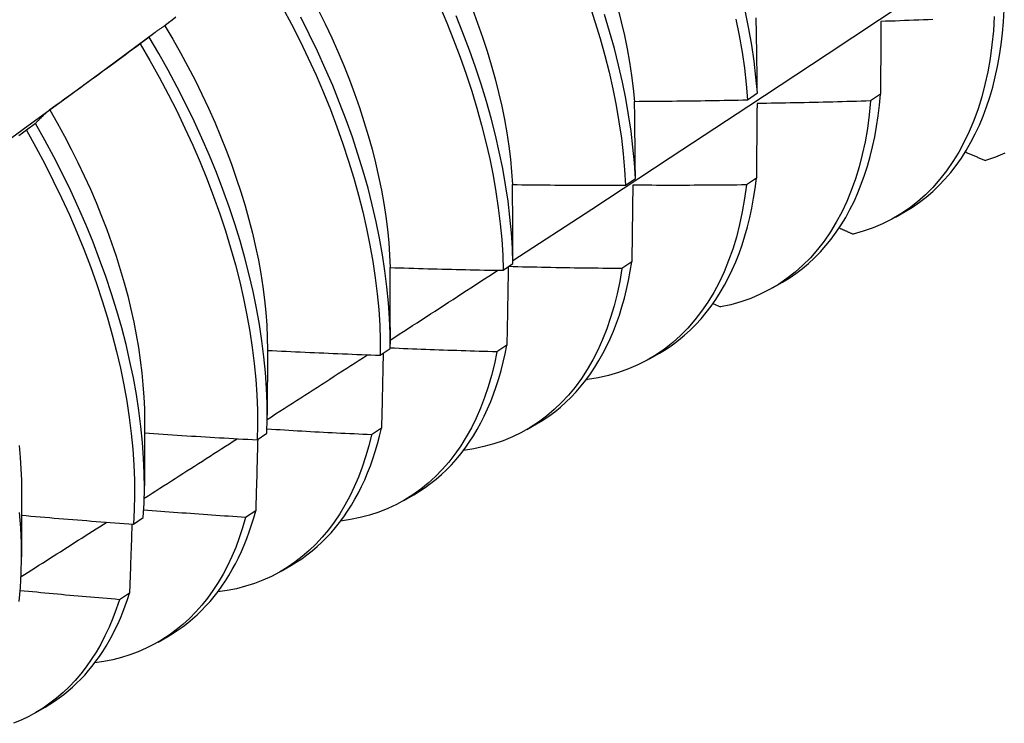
# Model space of a CAD drawing. Header units: inches. Extents: x 15 to 368, y 32 to 178.
# Tile 74 of 84: x 346.265 to 346.544, y 137.867 to 138.067. Entities that reach past the tile are written whole.
import ezdxf

# ---------------------------------------------------------------- set-up
doc = ezdxf.new("R2010")
doc.units = ezdxf.units.IN
doc.header["$MEASUREMENT"] = 0
doc.layers.add('Visible Edges(ANSI)', color=7, linetype='Continuous', lineweight=25)

msp = doc.modelspace()

# ---------------------------------------------------------------- linework, layer by layer
at = {"layer": 'Visible Edges(ANSI)'}
for p, q in [((346.28958, 138.05278), (346.30342, 138.06301)), ((346.30173, 138.06168), (346.29916, 138.05973)), ((346.47118, 138.0439), (346.47394, 138.04584)), ((346.5088, 138.0455), (346.50599, 138.04359)), ((346.26953, 138.03724), (346.26695, 138.03528)), ((346.47365, 138.02173), (346.47083, 138.01983)), ((346.43663, 138.01975), (346.4394, 138.02168)), ((346.51304, 138.01072), (346.51582, 138.01232)), ((346.40196, 137.99566), (346.40474, 137.99758)), ((346.43838, 137.99805), (346.43556, 137.99616)), ((346.47824, 137.99068), (346.48103, 137.99228)), ((346.46136, 137.98623), (346.46346, 137.98529)), ((346.36997, 137.97947), (346.36997, 137.97474)), ((346.403, 137.97447), (346.40016, 137.97259)), ((346.33519, 137.97316), (346.33517, 137.95471)), ((346.36717, 137.97164), (346.36996, 137.97356)), ((346.44344, 137.97064), (346.44623, 137.97224)), ((346.42561, 137.96489), (346.42582, 137.9648)), ((346.3004, 137.95312), (346.30037, 137.93467)), ((346.40865, 137.9506), (346.41143, 137.9522)), ((346.33227, 137.9477), (346.33506, 137.94962)), ((346.3675, 137.95099), (346.36465, 137.94911)), ((346.2656, 137.93308), (346.26557, 137.91463)), ((346.37385, 137.93056), (346.37663, 137.93216)), ((346.33188, 137.92761), (346.32903, 137.92574)), ((346.29724, 137.92385), (346.30005, 137.92575)), ((346.33905, 137.91052), (346.34183, 137.91212)), ((346.29615, 137.90433), (346.29329, 137.90247)), ((346.30425, 137.89048), (346.30703, 137.89208)), ((346.26945, 137.87044), (346.27223, 137.87204))]:
    msp.add_line(p, q, dxfattribs=at)
at = {"layer": 'Visible Edges(ANSI)', "flags": 128}
for points in [[(346.40474, 137.99847), (346.42704, 138.01301), (346.44929, 138.02758), (346.47151, 138.04218), (346.49369, 138.05682), (346.51583, 138.07148), (346.53792, 138.08617), (346.55998, 138.1009), (346.582, 138.11564), (346.60398, 138.13042), (346.62591, 138.14522), (346.64781, 138.16004), (346.66967, 138.17489), (346.69148, 138.18976), (346.71326, 138.20465), (346.73499, 138.21956)], [(346.3395, 138.07007), (346.34203, 138.0653), (346.34446, 138.0605), (346.34677, 138.05568), (346.34897, 138.05084), (346.35106, 138.04598), (346.35302, 138.04113), (346.35487, 138.03627), (346.35659, 138.03142), (346.35818, 138.02658), (346.35966, 138.02176), (346.361, 138.01696), (346.36221, 138.01219), (346.3633, 138.00747), (346.36425, 138.00278), (346.36507, 137.99814), (346.36576, 137.99356), (346.36631, 137.98903), (346.36673, 137.98457), (346.36701, 137.98018), (346.36716, 137.97587), (346.36717, 137.97164)], [(346.3496, 138.06937), (346.35155, 138.06544), (346.3534, 138.06149), (346.35517, 138.05754), (346.35684, 138.05358), (346.35841, 138.04961), (346.35989, 138.04565), (346.36127, 138.04169), (346.36255, 138.03775), (346.36374, 138.03382), (346.36482, 138.02992), (346.3658, 138.02604), (346.36669, 138.02219), (346.36747, 138.01837), (346.36814, 138.01459), (346.36872, 138.01086), (346.36918, 138.00717), (346.36955, 138.00354), (346.3698, 137.99996), (346.36995, 137.99645)], [(346.3839, 138.07059), (346.38597, 138.06574), (346.38793, 138.06088), (346.38977, 138.05602), (346.39148, 138.05117), (346.39307, 138.04633), (346.39454, 138.04151), (346.39587, 138.03672), (346.39708, 138.03195), (346.39816, 138.02723), (346.3991, 138.02254), (346.39991, 138.01791), (346.40059, 138.01332), (346.40114, 138.0088), (346.40155, 138.00435), (346.40182, 137.99996), (346.40196, 137.99566)], [(346.39325, 138.06955), (346.39473, 138.06559), (346.39612, 138.06164), (346.39741, 138.05769), (346.3986, 138.05377), (346.39968, 138.04987), (346.40066, 138.04599), (346.40154, 138.04214), (346.40231, 138.03833), (346.40298, 138.03456), (346.40354, 138.03083), (346.404, 138.02715), (346.40436, 138.02351), (346.40461, 138.01994)], [(346.42638, 138.07092), (346.42796, 138.06608), (346.42942, 138.06126), (346.43075, 138.05647), (346.43195, 138.05171), (346.43301, 138.04699), (346.43395, 138.0423), (346.43475, 138.03767), (346.43543, 138.03309), (346.43596, 138.02858), (346.43636, 138.02413), (346.43663, 138.01975)], [(346.43443, 138.06984), (346.43542, 138.06596), (346.4363, 138.06211), (346.43709, 138.0583), (346.43777, 138.05452), (346.43834, 138.05079), (346.4388, 138.04711), (346.43916, 138.04348)], [(346.51582, 138.01232), (346.51787, 138.01357), (346.51985, 138.01493), (346.52176, 138.0164), (346.5236, 138.01798), (346.52537, 138.01966), (346.52707, 138.02145), (346.5287, 138.02334), (346.53024, 138.02533), (346.53172, 138.02742), (346.53311, 138.02961), (346.53443, 138.0319), (346.53566, 138.03428), (346.53681, 138.03675), (346.53788, 138.03931), (346.53887, 138.04196), (346.53977, 138.04469), (346.54059, 138.04751), (346.54131, 138.05041), (346.54196, 138.05338), (346.54251, 138.05643), (346.54297, 138.05956), (346.54335, 138.06276), (346.54364, 138.06602), (346.54383, 138.06935)], [(346.30929, 138.06725), (346.30824, 138.06646), (346.30718, 138.06567), (346.30612, 138.06487)], [(346.36996, 137.97356), (346.36994, 137.9778), (346.36978, 137.98211), (346.36948, 137.98651), (346.36906, 137.99097), (346.36849, 137.9955), (346.3678, 138.00009), (346.36697, 138.00473), (346.366, 138.00942), (346.36491, 138.01416), (346.36369, 138.01892), (346.36233, 138.02372), (346.36085, 138.02854), (346.35925, 138.03338), (346.35751, 138.03824), (346.35566, 138.0431), (346.35369, 138.04795), (346.35159, 138.0528), (346.34939, 138.05764), (346.34706, 138.06246), (346.34463, 138.06726)], [(346.40474, 137.99758), (346.40459, 138.00189), (346.4043, 138.00628), (346.40388, 138.01074), (346.40333, 138.01527), (346.40264, 138.01986), (346.40182, 138.0245), (346.40086, 138.02918), (346.39978, 138.03391), (346.39856, 138.03868), (346.39722, 138.04348), (346.39574, 138.0483), (346.39414, 138.05314), (346.39242, 138.05799), (346.39057, 138.06285), (346.38861, 138.0677)], [(346.4394, 138.02168), (346.43912, 138.02606), (346.43871, 138.03052), (346.43816, 138.03504), (346.43748, 138.03962), (346.43667, 138.04426), (346.43572, 138.04894), (346.43464, 138.05367), (346.43344, 138.05843), (346.4321, 138.06323), (346.43063, 138.06805)], [(346.46787, 138.06675), (346.4688, 138.06207), (346.4696, 138.05744), (346.47026, 138.05286), (346.47079, 138.04835), (346.47118, 138.0439)], [(346.47394, 138.04584), (346.47354, 138.05029), (346.473, 138.05481), (346.47233, 138.05939), (346.47152, 138.06402), (346.47058, 138.0687)], [(346.47394, 138.04584), (346.47393, 138.04673), (346.47392, 138.04763), (346.47391, 138.04852), (346.47389, 138.04941), (346.47388, 138.05031), (346.47387, 138.0512), (346.47386, 138.05209), (346.47384, 138.05298), (346.47383, 138.05387), (346.47382, 138.05475), (346.4738, 138.05564), (346.47379, 138.05653), (346.47378, 138.05741), (346.47376, 138.05829), (346.47375, 138.05918), (346.47373, 138.06006), (346.47372, 138.06094), (346.4737, 138.06182), (346.47369, 138.0627), (346.47367, 138.06358), (346.47366, 138.06446), (346.47364, 138.06533), (346.47363, 138.06621), (346.47361, 138.06708)], [(346.54104, 138.06744), (346.54077, 138.06339), (346.54038, 138.05945), (346.53985, 138.0556), (346.53919, 138.05187), (346.5384, 138.04825), (346.53748, 138.04474), (346.53643, 138.04136), (346.53525, 138.0381), (346.53395, 138.03497), (346.53253, 138.03198), (346.53099, 138.02912), (346.52932, 138.02641), (346.52754, 138.02384), (346.52565, 138.02141), (346.52364, 138.01914), (346.52152, 138.01703), (346.5193, 138.01507), (346.51698, 138.01327), (346.51455, 138.01163), (346.51203, 138.01015), (346.50941, 138.00884), (346.50671, 138.0077), (346.50391, 138.00673), (346.50104, 138.00592)], [(346.52365, 138.06662), (346.52231, 138.06657), (346.52097, 138.06651), (346.51963, 138.06646), (346.51829, 138.06641), (346.51696, 138.06636), (346.51562, 138.06631), (346.51428, 138.06626), (346.51294, 138.06621), (346.5116, 138.06616), (346.51026, 138.06612), (346.50893, 138.06607)], [(346.30612, 138.06487), (346.30593, 138.06475), (346.30575, 138.06463), (346.30556, 138.06451), (346.30537, 138.06438), (346.30518, 138.06426), (346.30499, 138.06413), (346.30481, 138.064), (346.30462, 138.06388), (346.30444, 138.06375), (346.30425, 138.06362), (346.30407, 138.06348), (346.30388, 138.06335), (346.3037, 138.06322), (346.30352, 138.06308), (346.30334, 138.06295), (346.30316, 138.06281), (346.30298, 138.06267), (346.3028, 138.06253), (346.30262, 138.06239), (346.30244, 138.06225), (346.30226, 138.06211), (346.30208, 138.06197), (346.30191, 138.06182), (346.30173, 138.06168)], [(346.30612, 138.06487), (346.3084, 138.06106), (346.31059, 138.05721), (346.3127, 138.05333), (346.31472, 138.04943), (346.31666, 138.0455), (346.31851, 138.04156), (346.32027, 138.03761), (346.32194, 138.03365), (346.32352, 138.02969), (346.325, 138.02573), (346.32639, 138.02178), (346.32769, 138.01785), (346.32888, 138.01392), (346.32998, 138.01002), (346.33097, 138.00615), (346.33186, 138.0023), (346.33265, 137.99849), (346.33334, 137.99472), (346.33391, 137.99099), (346.33438, 137.98732), (346.33474, 137.98369), (346.335, 137.98012), (346.33515, 137.97661), (346.33519, 137.97316)], [(346.50893, 138.06607), (346.50892, 138.06523), (346.50892, 138.06438), (346.50891, 138.06353), (346.50891, 138.06268), (346.5089, 138.06183), (346.5089, 138.06098), (346.50889, 138.06013), (346.50889, 138.05927), (346.50888, 138.05842), (346.50888, 138.05756), (346.50887, 138.05671), (346.50887, 138.05585), (346.50886, 138.05499), (346.50886, 138.05413), (346.50885, 138.05327), (346.50885, 138.05241), (346.50884, 138.05155), (346.50884, 138.05069), (346.50883, 138.04983), (346.50882, 138.04896), (346.50882, 138.0481), (346.50881, 138.04723), (346.50881, 138.04636), (346.5088, 138.0455)], [(346.33506, 137.94962), (346.33517, 137.95377), (346.33513, 137.95801), (346.33497, 137.96233), (346.33466, 137.96673), (346.33423, 137.9712), (346.33366, 137.97573), (346.33295, 137.98033), (346.33211, 137.98497), (346.33114, 137.98966), (346.33004, 137.9944), (346.32881, 137.99917), (346.32745, 138.00397), (346.32596, 138.00879), (346.32435, 138.01363), (346.32261, 138.01849), (346.32075, 138.02334), (346.31877, 138.0282), (346.31667, 138.03305), (346.31445, 138.03789), (346.31212, 138.04271), (346.30969, 138.0475), (346.30714, 138.05227), (346.30449, 138.057), (346.30173, 138.06168)], [(346.29916, 138.05973), (346.2981, 138.05894), (346.29704, 138.05815), (346.29598, 138.05736), (346.29492, 138.05658), (346.29386, 138.0558), (346.2928, 138.05501), (346.29173, 138.05423), (346.29067, 138.05345), (346.28961, 138.05267), (346.28854, 138.05189), (346.28748, 138.05111), (346.28641, 138.05033), (346.28534, 138.04956), (346.28427, 138.04878), (346.28321, 138.04801), (346.28214, 138.04723), (346.28107, 138.04646), (346.28, 138.04569), (346.27893, 138.04492), (346.27786, 138.04415), (346.27678, 138.04338), (346.27571, 138.04262), (346.27464, 138.04185), (346.27356, 138.04108)], [(346.29916, 138.05973), (346.30191, 138.05504), (346.30455, 138.05031), (346.30709, 138.04554), (346.30952, 138.04075), (346.31184, 138.03592), (346.31405, 138.03108), (346.31614, 138.02623), (346.31811, 138.02138), (346.31996, 138.01652), (346.32169, 138.01167), (346.32329, 138.00683), (346.32477, 138.002), (346.32612, 137.99721), (346.32735, 137.99244), (346.32844, 137.98771), (346.3294, 137.98302), (346.33023, 137.97837), (346.33092, 137.97379), (346.33148, 137.96926), (346.33191, 137.96479), (346.3322, 137.9604), (346.33236, 137.95609), (346.33238, 137.95185), (346.33227, 137.9477)], [(346.25631, 138.02852), (346.26741, 138.03662), (346.2785, 138.0447), (346.28958, 138.05278)], [(346.48103, 137.99228), (346.48297, 137.99347), (346.48486, 137.99476), (346.48669, 137.99614), (346.48846, 137.99763), (346.49016, 137.99921), (346.49179, 138.00089), (346.49336, 138.00266), (346.49486, 138.00452), (346.49629, 138.00647), (346.49766, 138.00851), (346.49895, 138.01064), (346.50016, 138.01286), (346.50131, 138.01516), (346.50238, 138.01755), (346.50337, 138.02001), (346.50429, 138.02255), (346.50513, 138.02517), (346.50589, 138.02787), (346.50658, 138.03064), (346.50718, 138.03348), (346.50771, 138.03638), (346.50815, 138.03936), (346.50852, 138.0424), (346.5088, 138.0455)], [(346.43916, 138.04348), (346.44049, 138.04349), (346.44183, 138.0435), (346.44316, 138.04351), (346.4445, 138.04351), (346.44583, 138.04352), (346.44717, 138.04354), (346.4485, 138.04355), (346.44983, 138.04356), (346.45117, 138.04358), (346.4525, 138.04359), (346.45384, 138.04361), (346.45517, 138.04362), (346.45651, 138.04364), (346.45784, 138.04366), (346.45918, 138.04368), (346.46051, 138.0437), (346.46184, 138.04372), (346.46318, 138.04375), (346.46451, 138.04377), (346.46585, 138.04379), (346.46718, 138.04382), (346.46851, 138.04385), (346.46985, 138.04387), (346.47118, 138.0439)], [(346.4394, 138.02168), (346.43939, 138.02259), (346.43939, 138.02351), (346.43938, 138.02443), (346.43937, 138.02535), (346.43936, 138.02626), (346.43935, 138.02718), (346.43934, 138.02809), (346.43933, 138.029), (346.43933, 138.02991), (346.43932, 138.03082), (346.43931, 138.03173), (346.4393, 138.03264), (346.43929, 138.03355), (346.43928, 138.03446), (346.43926, 138.03537), (346.43925, 138.03627), (346.43924, 138.03718), (346.43923, 138.03808), (346.43922, 138.03898), (346.43921, 138.03988), (346.4392, 138.04079), (346.43918, 138.04169), (346.43917, 138.04258), (346.43916, 138.04348)], [(346.50599, 138.04359), (346.50561, 138.03964), (346.50509, 138.03579), (346.50443, 138.03205), (346.50365, 138.02842), (346.50274, 138.02491), (346.5017, 138.02152), (346.50053, 138.01825), (346.49924, 138.01512), (346.49782, 138.01211), (346.49628, 138.00925), (346.49463, 138.00653), (346.49285, 138.00395), (346.49096, 138.00151), (346.48896, 137.99923), (346.48685, 137.99711), (346.48464, 137.99514), (346.48232, 137.99333), (346.4799, 137.99168), (346.47738, 137.99019), (346.47477, 137.98887), (346.47207, 137.98772), (346.46928, 137.98674), (346.46641, 137.98593), (346.46346, 137.98529)], [(346.47385, 138.04287), (346.47384, 138.042), (346.47383, 138.04113), (346.47382, 138.04026), (346.47382, 138.03938), (346.47381, 138.03851), (346.4738, 138.03763), (346.47379, 138.03676), (346.47379, 138.03588), (346.47378, 138.035), (346.47377, 138.03412), (346.47376, 138.03324), (346.47376, 138.03236), (346.47375, 138.03148), (346.47374, 138.0306), (346.47373, 138.02972), (346.47372, 138.02883), (346.47371, 138.02795), (346.47371, 138.02706), (346.4737, 138.02618), (346.47369, 138.02529), (346.47368, 138.0244), (346.47367, 138.02351), (346.47366, 138.02262), (346.47365, 138.02173)], [(346.50599, 138.04359), (346.50466, 138.04355), (346.50332, 138.04351), (346.50198, 138.04347), (346.50064, 138.04343), (346.4993, 138.04339), (346.49796, 138.04335), (346.49662, 138.04332), (346.49528, 138.04328), (346.49394, 138.04325), (346.4926, 138.04322), (346.49126, 138.04318), (346.48992, 138.04315), (346.48858, 138.04312), (346.48724, 138.0431), (346.4859, 138.04307), (346.48456, 138.04304), (346.48323, 138.04302), (346.48189, 138.04299), (346.48055, 138.04297), (346.47921, 138.04295), (346.47787, 138.04293), (346.47653, 138.04291), (346.47519, 138.04289), (346.47385, 138.04287)], [(346.27356, 138.04108), (346.27339, 138.04094), (346.27321, 138.04079), (346.27304, 138.04064), (346.27287, 138.04048), (346.27269, 138.04033), (346.27252, 138.04018), (346.27235, 138.04002), (346.27218, 138.03987), (346.27201, 138.03971), (346.27184, 138.03955), (346.27167, 138.03939), (346.2715, 138.03923), (346.27133, 138.03907), (346.27117, 138.03891), (346.271, 138.03875), (346.27083, 138.03858), (346.27067, 138.03842), (346.2705, 138.03825), (346.27034, 138.03809), (346.27018, 138.03792), (346.27001, 138.03775), (346.26985, 138.03758), (346.26969, 138.03741), (346.26953, 138.03724)], [(346.27356, 138.04108), (346.27567, 138.03739), (346.27771, 138.03367), (346.27967, 138.02993), (346.28155, 138.02617), (346.28335, 138.02239), (346.28506, 138.01861), (346.2867, 138.01481), (346.28824, 138.01102), (346.2897, 138.00722), (346.29107, 138.00343), (346.29235, 137.99965), (346.29354, 137.99589), (346.29464, 137.99214), (346.29563, 137.98841), (346.29654, 137.9847), (346.29735, 137.98103), (346.29807, 137.97739), (346.29869, 137.97378), (346.29921, 137.97022), (346.29964, 137.96669), (346.29997, 137.96322), (346.30021, 137.9598), (346.30035, 137.95643), (346.3004, 137.95312)], [(346.30005, 137.92575), (346.30028, 137.92982), (346.30037, 137.93398), (346.30033, 137.93823), (346.30015, 137.94255), (346.29984, 137.94696), (346.2994, 137.95143), (346.29882, 137.95596), (346.29811, 137.96056), (346.29726, 137.96521), (346.29628, 137.9699), (346.29517, 137.97464), (346.29394, 137.97941), (346.29257, 137.98421), (346.29107, 137.98904), (346.28945, 137.99388), (346.2877, 137.99873), (346.28584, 138.00359), (346.28385, 138.00845), (346.28174, 138.0133), (346.27952, 138.01814), (346.27718, 138.02296), (346.27474, 138.02775), (346.27219, 138.03251), (346.26953, 138.03724)], [(346.26695, 138.03528), (346.26587, 138.03452), (346.26479, 138.03375)], [(346.26695, 138.03528), (346.2696, 138.03055), (346.27214, 138.02579), (346.27458, 138.02099), (346.27691, 138.01617), (346.27912, 138.01133), (346.28122, 138.00648), (346.2832, 138.00162), (346.28506, 137.99677), (346.28679, 137.99191), (346.2884, 137.98707), (346.28989, 137.98225), (346.29125, 137.97745), (346.29248, 137.97268), (346.29358, 137.96795), (346.29455, 137.96325), (346.29538, 137.95861), (346.29608, 137.95402), (346.29665, 137.94949), (346.29709, 137.94502), (346.29739, 137.94062), (346.29755, 137.9363), (346.29758, 137.93206), (346.29748, 137.92791), (346.29724, 137.92385)], [(346.53283, 138.02915), (346.53307, 138.02905), (346.53331, 138.02895), (346.53354, 138.02885), (346.53378, 138.02875), (346.53402, 138.02864), (346.53426, 138.02854), (346.5345, 138.02844), (346.53473, 138.02834), (346.53497, 138.02824), (346.53521, 138.02814), (346.53545, 138.02803), (346.53569, 138.02793), (346.53592, 138.02783), (346.53616, 138.02773), (346.5364, 138.02763), (346.53664, 138.02753), (346.53688, 138.02742), (346.53711, 138.02732), (346.53735, 138.02722), (346.53759, 138.02712), (346.53783, 138.02702), (346.53807, 138.02692), (346.5383, 138.02681), (346.53854, 138.02671)], [(346.54405, 138.02881), (346.54134, 138.02768), (346.53854, 138.02671)], [(346.44623, 137.97224), (346.44808, 137.97337), (346.44988, 137.97458), (346.45162, 137.97589), (346.45331, 137.97728), (346.45494, 137.97876), (346.45651, 137.98033), (346.45802, 137.98198), (346.45947, 137.98372), (346.46086, 137.98554), (346.46218, 137.98744), (346.46344, 137.98942), (346.46464, 137.99148), (346.46577, 137.99361), (346.46684, 137.99582), (346.46783, 137.99811), (346.46876, 138.00046), (346.46962, 138.00289), (346.47041, 138.00539), (346.47113, 138.00796), (346.47178, 138.01059), (346.47235, 138.01328), (346.47286, 138.01604), (346.47329, 138.01885), (346.47365, 138.02173)], [(346.40461, 138.01994), (346.40594, 138.01992), (346.40727, 138.0199), (346.40861, 138.01988), (346.40994, 138.01987), (346.41128, 138.01985), (346.41261, 138.01984), (346.41395, 138.01983), (346.41528, 138.01981), (346.41662, 138.0198), (346.41795, 138.01979), (346.41928, 138.01978), (346.42062, 138.01977), (346.42195, 138.01977), (346.42329, 138.01976), (346.42462, 138.01975), (346.42596, 138.01975), (346.42729, 138.01975), (346.42863, 138.01974), (346.42996, 138.01974), (346.43129, 138.01974), (346.43263, 138.01974), (346.43396, 138.01974), (346.4353, 138.01974), (346.43663, 138.01975)], [(346.40474, 137.99758), (346.40474, 137.99852), (346.40474, 137.99946), (346.40473, 138.0004), (346.40473, 138.00134), (346.40472, 138.00228), (346.40472, 138.00322), (346.40472, 138.00415), (346.40471, 138.00509), (346.40471, 138.00602), (346.4047, 138.00696), (346.4047, 138.00789), (346.40469, 138.00882), (346.40469, 138.00975), (346.40468, 138.01068), (346.40467, 138.01161), (346.40467, 138.01254), (346.40466, 138.01347), (346.40465, 138.0144), (346.40465, 138.01532), (346.40464, 138.01625), (346.40463, 138.01717), (346.40462, 138.01809), (346.40461, 138.01902), (346.40461, 138.01994)], [(346.47083, 138.01983), (346.47032, 138.01598), (346.46968, 138.01223), (346.4689, 138.00859), (346.468, 138.00507), (346.46696, 138.00168), (346.4658, 137.9984), (346.46452, 137.99526), (346.46311, 137.99225), (346.46158, 137.98938), (346.45993, 137.98664), (346.45816, 137.98406), (346.45628, 137.98162), (346.45429, 137.97933), (346.45218, 137.97719), (346.44997, 137.97521), (346.44766, 137.97339), (346.44525, 137.97173), (346.44274, 137.97024), (346.44013, 137.96891), (346.43744, 137.96775), (346.43465, 137.96675), (346.43179, 137.96593), (346.42884, 137.96528), (346.42582, 137.9648)], [(346.43867, 138.01974), (346.43866, 138.01885), (346.43865, 138.01796), (346.43864, 138.01706), (346.43862, 138.01616), (346.43861, 138.01527), (346.4386, 138.01437), (346.43859, 138.01347), (346.43858, 138.01257), (346.43857, 138.01167), (346.43856, 138.01077), (346.43855, 138.00986), (346.43853, 138.00896), (346.43852, 138.00806), (346.43851, 138.00715), (346.4385, 138.00625), (346.43849, 138.00534), (346.43847, 138.00443), (346.43846, 138.00352), (346.43845, 138.00261), (346.43844, 138.0017), (346.43842, 138.00079), (346.43841, 137.99988), (346.4384, 137.99897), (346.43838, 137.99805)], [(346.47083, 138.01983), (346.46949, 138.01982), (346.46815, 138.0198), (346.46681, 138.01979), (346.46547, 138.01978), (346.46413, 138.01976), (346.46279, 138.01975), (346.46145, 138.01974), (346.46011, 138.01974), (346.45877, 138.01973), (346.45743, 138.01972), (346.45609, 138.01972), (346.45475, 138.01971), (346.45341, 138.01971), (346.45207, 138.01971), (346.45073, 138.01971), (346.44939, 138.01971), (346.44805, 138.01971), (346.44671, 138.01971), (346.44537, 138.01971), (346.44403, 138.01972), (346.44269, 138.01972), (346.44135, 138.01973), (346.44001, 138.01974), (346.43867, 138.01974)], [(346.4971, 138.00765), (346.49726, 138.00758), (346.49743, 138.00751), (346.49759, 138.00744), (346.49775, 138.00736), (346.49792, 138.00729), (346.49808, 138.00722), (346.49825, 138.00715), (346.49841, 138.00708), (346.49857, 138.007), (346.49874, 138.00693), (346.4989, 138.00686), (346.49907, 138.00679), (346.49923, 138.00672), (346.49939, 138.00664), (346.49956, 138.00657), (346.49972, 138.0065), (346.49989, 138.00643), (346.50005, 138.00636), (346.50022, 138.00628), (346.50038, 138.00621), (346.50054, 138.00614), (346.50071, 138.00607), (346.50087, 138.006), (346.50104, 138.00592)], [(346.40339, 137.99664), (346.40337, 137.99573), (346.40336, 137.99482), (346.40334, 137.9939), (346.40333, 137.99298), (346.40331, 137.99207), (346.4033, 137.99115), (346.40328, 137.99023), (346.40327, 137.98931), (346.40325, 137.98839), (346.40324, 137.98747), (346.40322, 137.98654), (346.4032, 137.98562), (346.40319, 137.9847), (346.40317, 137.98377), (346.40315, 137.98284), (346.40314, 137.98192), (346.40312, 137.98099), (346.4031, 137.98006), (346.40309, 137.97913), (346.40307, 137.9782), (346.40305, 137.97727), (346.40303, 137.97634), (346.40302, 137.97541), (346.403, 137.97447)], [(346.43556, 137.99616), (346.43422, 137.99617), (346.43288, 137.99619), (346.43155, 137.9962), (346.43021, 137.99621), (346.42887, 137.99623), (346.42753, 137.99624), (346.4262, 137.99626), (346.42486, 137.99628), (346.42352, 137.99629), (346.42218, 137.99631), (346.42085, 137.99633), (346.41951, 137.99636), (346.41817, 137.99638), (346.41683, 137.9964), (346.4155, 137.99643), (346.41416, 137.99645), (346.41282, 137.99648), (346.41149, 137.99651), (346.41015, 137.99654), (346.40881, 137.99657), (346.40747, 137.9966), (346.40614, 137.99663), (346.4048, 137.99666), (346.40346, 137.9967)], [(346.41143, 137.9522), (346.41318, 137.95327), (346.41489, 137.95441), (346.41655, 137.95564), (346.41816, 137.95694), (346.41971, 137.95833), (346.42122, 137.95979), (346.42267, 137.96132), (346.42407, 137.96294), (346.42541, 137.96462), (346.42669, 137.96638), (346.42792, 137.96822), (346.42909, 137.97012), (346.4302, 137.9721), (346.43126, 137.97414), (346.43225, 137.97625), (346.43318, 137.97843), (346.43405, 137.98067), (346.43486, 137.98297), (346.43561, 137.98534), (346.43629, 137.98777), (346.43691, 137.99026), (346.43747, 137.9928), (346.43796, 137.9954), (346.43838, 137.99805)], [(346.36995, 137.99645), (346.37128, 137.99641), (346.37262, 137.99636), (346.37395, 137.99632), (346.37528, 137.99628), (346.37662, 137.99624), (346.37795, 137.9962), (346.37929, 137.99616), (346.38062, 137.99613), (346.38195, 137.99609), (346.38329, 137.99605), (346.38462, 137.99602), (346.38595, 137.99599), (346.38729, 137.99595), (346.38862, 137.99592), (346.38996, 137.99589), (346.39129, 137.99586), (346.39262, 137.99583), (346.39396, 137.99581), (346.39529, 137.99578), (346.39663, 137.99575), (346.39796, 137.99573), (346.39929, 137.9957), (346.40063, 137.99568), (346.40196, 137.99566)], [(346.36997, 137.97947), (346.36998, 137.98019), (346.36998, 137.9809), (346.36998, 137.98161), (346.36998, 137.98232), (346.36998, 137.98303), (346.36998, 137.98374), (346.36998, 137.98445), (346.36998, 137.98516), (346.36998, 137.98587), (346.36998, 137.98658), (346.36997, 137.98729), (346.36997, 137.98799), (346.36997, 137.9887), (346.36997, 137.98941), (346.36997, 137.99012), (346.36997, 137.99082), (346.36997, 137.99153), (346.36996, 137.99223), (346.36996, 137.99294), (346.36996, 137.99364), (346.36996, 137.99434), (346.36996, 137.99505), (346.36995, 137.99575), (346.36995, 137.99645)], [(346.36997, 137.97592), (346.37124, 137.97674), (346.37251, 137.97756), (346.37378, 137.97839), (346.37506, 137.97921), (346.37633, 137.98003), (346.3776, 137.98085), (346.37887, 137.98168), (346.38014, 137.9825), (346.38141, 137.98332), (346.38268, 137.98415), (346.38395, 137.98497), (346.38522, 137.98579), (346.38649, 137.98662), (346.38776, 137.98744), (346.38903, 137.98826), (346.3903, 137.98909), (346.39157, 137.98991), (346.39284, 137.99074), (346.39411, 137.99156), (346.39538, 137.99238), (346.39665, 137.99321), (346.39791, 137.99403), (346.39918, 137.99486), (346.40045, 137.99568)], [(346.43556, 137.99616), (346.43495, 137.99254), (346.43421, 137.98902), (346.43336, 137.98561), (346.43238, 137.9823), (346.43129, 137.97912), (346.43008, 137.97605), (346.42875, 137.97311), (346.42731, 137.9703), (346.42576, 137.96761), (346.4241, 137.96506), (346.42233, 137.96264), (346.42046, 137.96037), (346.41848, 137.95823), (346.4164, 137.95624), (346.41423, 137.9544), (346.41196, 137.9527), (346.40959, 137.95116), (346.40714, 137.94977), (346.4046, 137.94853), (346.40198, 137.94745), (346.39927, 137.94653), (346.39649, 137.94577), (346.39364, 137.94517), (346.39071, 137.94472)], [(346.37663, 137.93216), (346.37829, 137.93317), (346.3799, 137.93424), (346.38148, 137.93539), (346.383, 137.93661), (346.38449, 137.93789), (346.38592, 137.93925), (346.38731, 137.94067), (346.38865, 137.94217), (346.38994, 137.94373), (346.39118, 137.94535), (346.39237, 137.94704), (346.39352, 137.9488), (346.3946, 137.95062), (346.39564, 137.9525), (346.39662, 137.95444), (346.39755, 137.95644), (346.39843, 137.9585), (346.39925, 137.96062), (346.40002, 137.96279), (346.40073, 137.96502), (346.40138, 137.96731), (346.40198, 137.96964), (346.40252, 137.97203), (346.403, 137.97447)], [(346.33516, 137.95348), (346.33635, 137.95424), (346.33753, 137.95501), (346.33872, 137.95577), (346.3399, 137.95653), (346.34108, 137.95729), (346.34227, 137.95805), (346.34345, 137.95881), (346.34463, 137.95957), (346.34582, 137.96034), (346.347, 137.9611), (346.34818, 137.96186), (346.34937, 137.96262), (346.35055, 137.96338), (346.35173, 137.96415), (346.35292, 137.96491), (346.3541, 137.96567), (346.35528, 137.96643), (346.35646, 137.96719), (346.35765, 137.96796), (346.35883, 137.96872), (346.36001, 137.96948), (346.36119, 137.97025), (346.36237, 137.97101), (346.36356, 137.97177)], [(346.33519, 137.97302), (346.33653, 137.97296), (346.33786, 137.97289), (346.33919, 137.97282), (346.34052, 137.97276), (346.34185, 137.97269), (346.34319, 137.97263), (346.34452, 137.97257), (346.34585, 137.97251), (346.34718, 137.97244), (346.34851, 137.97238), (346.34985, 137.97233), (346.35118, 137.97227), (346.35251, 137.97221), (346.35384, 137.97215), (346.35518, 137.9721), (346.35651, 137.97204), (346.35784, 137.97199), (346.35918, 137.97194), (346.36051, 137.97189), (346.36184, 137.97184), (346.36318, 137.97179), (346.36451, 137.97174), (346.36584, 137.97169), (346.36717, 137.97164)], [(346.40016, 137.97259), (346.39946, 137.96921), (346.39865, 137.96592), (346.39773, 137.96274), (346.3967, 137.95967), (346.39557, 137.9567), (346.39432, 137.95385), (346.39297, 137.95112), (346.39152, 137.9485), (346.38996, 137.946), (346.38831, 137.94363), (346.38656, 137.94138), (346.38471, 137.93927), (346.38277, 137.93729), (346.38073, 137.93544), (346.37861, 137.93372), (346.3764, 137.93215), (346.37411, 137.93071), (346.37173, 137.92942), (346.36928, 137.92826), (346.36674, 137.92725), (346.36414, 137.92639), (346.36146, 137.92568), (346.35872, 137.92511), (346.35591, 137.92468)], [(346.36798, 137.9722), (346.36796, 137.97132), (346.36794, 137.97044), (346.36792, 137.96957), (346.3679, 137.96869), (346.36789, 137.96781), (346.36787, 137.96693), (346.36785, 137.96605), (346.36783, 137.96517), (346.36781, 137.96429), (346.36779, 137.96341), (346.36777, 137.96253), (346.36775, 137.96164), (346.36773, 137.96076), (346.36771, 137.95988), (346.36769, 137.95899), (346.36767, 137.9581), (346.36765, 137.95722), (346.36763, 137.95633), (346.36761, 137.95544), (346.36758, 137.95455), (346.36756, 137.95366), (346.36754, 137.95277), (346.36752, 137.95188), (346.3675, 137.95099)], [(346.40016, 137.97259), (346.3989, 137.97262), (346.39765, 137.97266), (346.39639, 137.97269), (346.39513, 137.97273), (346.39387, 137.97277), (346.39261, 137.97281), (346.39135, 137.97285), (346.39009, 137.97289), (346.38884, 137.97293), (346.38758, 137.97297), (346.38632, 137.97301), (346.38506, 137.97306), (346.3838, 137.9731), (346.38254, 137.97315), (346.38129, 137.97319), (346.38003, 137.97324), (346.37877, 137.97329), (346.37751, 137.97334), (346.37625, 137.97339), (346.37499, 137.97344), (346.37374, 137.97349), (346.37248, 137.97354), (346.37122, 137.9736), (346.36996, 137.97365)], [(346.30039, 137.94966), (346.30172, 137.94957), (346.30304, 137.94948), (346.30437, 137.94939), (346.3057, 137.9493), (346.30703, 137.94921), (346.30835, 137.94912), (346.30968, 137.94904), (346.31101, 137.94895), (346.31234, 137.94887), (346.31367, 137.94878), (346.31499, 137.9487), (346.31632, 137.94862), (346.31765, 137.94854), (346.31898, 137.94846), (346.32031, 137.94838), (346.32164, 137.9483), (346.32296, 137.94822), (346.32429, 137.94815), (346.32562, 137.94807), (346.32695, 137.94799), (346.32828, 137.94792), (346.32961, 137.94785), (346.33094, 137.94778), (346.33227, 137.9477)], [(346.36465, 137.94911), (346.36342, 137.94917), (346.36219, 137.94923), (346.36096, 137.94929), (346.35973, 137.94935), (346.3585, 137.94941), (346.35726, 137.94947), (346.35603, 137.94953), (346.3548, 137.94959), (346.35357, 137.94965), (346.35234, 137.94972), (346.35111, 137.94978), (346.34987, 137.94985), (346.34864, 137.94991), (346.34741, 137.94998), (346.34618, 137.95005), (346.34495, 137.95012), (346.34372, 137.95019), (346.34249, 137.95026), (346.34126, 137.95033), (346.34003, 137.9504), (346.3388, 137.95048), (346.33757, 137.95055), (346.33633, 137.95063), (346.3351, 137.9507)], [(346.34183, 137.91212), (346.34339, 137.91307), (346.34492, 137.91407), (346.3464, 137.91514), (346.34785, 137.91627), (346.34925, 137.91747), (346.35062, 137.91872), (346.35194, 137.92004), (346.35322, 137.92141), (346.35446, 137.92285), (346.35566, 137.92435), (346.35681, 137.9259), (346.35791, 137.92751), (346.35897, 137.92918), (346.35999, 137.9309), (346.36096, 137.93268), (346.36188, 137.93451), (346.36275, 137.93639), (346.36358, 137.93833), (346.36435, 137.94032), (346.36508, 137.94236), (346.36576, 137.94444), (346.36639, 137.94658), (346.36697, 137.94876), (346.3675, 137.95099)], [(346.30032, 137.93117), (346.30142, 137.93187), (346.30252, 137.93257), (346.30361, 137.93328), (346.30471, 137.93398), (346.30581, 137.93468), (346.30691, 137.93538), (346.308, 137.93608), (346.3091, 137.93678), (346.3102, 137.93748), (346.31129, 137.93818), (346.31239, 137.93888), (346.31349, 137.93959), (346.31458, 137.94029), (346.31568, 137.94099), (346.31678, 137.94169), (346.31787, 137.94239), (346.31897, 137.9431), (346.32006, 137.9438), (346.32116, 137.9445), (346.32226, 137.9452), (346.32335, 137.9459), (346.32445, 137.94661), (346.32554, 137.94731), (346.32664, 137.94801)], [(346.36465, 137.94911), (346.36388, 137.94597), (346.363, 137.94292), (346.36202, 137.93997), (346.36095, 137.93711), (346.35977, 137.93436), (346.3585, 137.93172), (346.35714, 137.92918), (346.35568, 137.92675), (346.35413, 137.92444), (346.35248, 137.92224), (346.35075, 137.92017), (346.34894, 137.91821), (346.34703, 137.91637), (346.34505, 137.91465), (346.34298, 137.91307), (346.34083, 137.9116), (346.33861, 137.91027), (346.33632, 137.90907), (346.33395, 137.908), (346.33151, 137.90706), (346.32901, 137.90625), (346.32644, 137.90558), (346.32381, 137.90505), (346.32112, 137.90464)], [(346.33245, 137.94783), (346.33243, 137.947), (346.33241, 137.94616), (346.33239, 137.94532), (346.33237, 137.94449), (346.33234, 137.94365), (346.33232, 137.94281), (346.3323, 137.94197), (346.33227, 137.94113), (346.33225, 137.94029), (346.33223, 137.93945), (346.3322, 137.93861), (346.33218, 137.93776), (346.33216, 137.93692), (346.33213, 137.93608), (346.33211, 137.93523), (346.33208, 137.93439), (346.33206, 137.93354), (346.33203, 137.9327), (346.33201, 137.93185), (346.33198, 137.931), (346.33196, 137.93015), (346.33193, 137.92931), (346.33191, 137.92846), (346.33188, 137.92761)], [(346.26488, 137.94605), (346.26519, 137.94273), (346.26542, 137.93946), (346.26555, 137.93624), (346.26559, 137.93308)], [(346.26491, 137.90198), (346.26527, 137.90595), (346.26549, 137.91003), (346.26557, 137.91419), (346.26552, 137.91844), (346.26534, 137.92277), (346.26502, 137.92718)], [(346.32903, 137.92574), (346.32783, 137.92582), (346.32662, 137.9259), (346.32542, 137.92598), (346.32422, 137.92606), (346.32302, 137.92614), (346.32181, 137.92622), (346.32061, 137.9263), (346.31941, 137.92638), (346.31821, 137.92647), (346.317, 137.92655), (346.3158, 137.92664), (346.3146, 137.92672), (346.3134, 137.92681), (346.3122, 137.9269), (346.31099, 137.92699), (346.30979, 137.92708), (346.30859, 137.92717), (346.30739, 137.92726), (346.30619, 137.92735), (346.30499, 137.92744), (346.30378, 137.92754), (346.30258, 137.92763), (346.30138, 137.92772), (346.30018, 137.92782)], [(346.30703, 137.89208), (346.3085, 137.89296), (346.30993, 137.8939), (346.31133, 137.89489), (346.31269, 137.89594), (346.31402, 137.89705), (346.31531, 137.8982), (346.31657, 137.89941), (346.31779, 137.90068), (346.31897, 137.90199), (346.32011, 137.90336), (346.32122, 137.90478), (346.32229, 137.90625), (346.32331, 137.90777), (346.3243, 137.90934), (346.32525, 137.91096), (346.32615, 137.91263), (346.32702, 137.91434), (346.32784, 137.9161), (346.32862, 137.91791), (346.32936, 137.91976), (346.33006, 137.92166), (346.33071, 137.9236), (346.33132, 137.92558), (346.33188, 137.92761)], [(346.26544, 137.90899), (346.26645, 137.90963), (346.26747, 137.91027), (346.26848, 137.91091), (346.26949, 137.91155), (346.2705, 137.91219), (346.27151, 137.91284), (346.27252, 137.91348), (346.27353, 137.91412), (346.27454, 137.91476), (346.27555, 137.9154), (346.27657, 137.91605), (346.27758, 137.91669), (346.27859, 137.91733), (346.2796, 137.91797), (346.28061, 137.91862), (346.28162, 137.91926), (346.28263, 137.9199), (346.28364, 137.92054), (346.28465, 137.92119), (346.28566, 137.92183), (346.28667, 137.92247), (346.28768, 137.92311), (346.28869, 137.92376), (346.2897, 137.9244)], [(346.26559, 137.92636), (346.2669, 137.92624), (346.26822, 137.92613), (346.26954, 137.92602), (346.27086, 137.9259), (346.27218, 137.92579), (346.27349, 137.92568), (346.27481, 137.92557), (346.27613, 137.92547), (346.27745, 137.92536), (346.27877, 137.92525), (346.28009, 137.92515), (346.28141, 137.92504), (346.28272, 137.92494), (346.28404, 137.92483), (346.28536, 137.92473), (346.28668, 137.92463), (346.288, 137.92453), (346.28932, 137.92443), (346.29064, 137.92433), (346.29196, 137.92423), (346.29328, 137.92413), (346.2946, 137.92404), (346.29592, 137.92394), (346.29724, 137.92385)], [(346.32903, 137.92574), (346.32819, 137.92283), (346.32725, 137.92001), (346.32623, 137.91727), (346.32512, 137.91464), (346.32391, 137.91209), (346.32263, 137.90965), (346.32125, 137.90731), (346.31979, 137.90507), (346.31825, 137.90293), (346.31662, 137.9009), (346.31492, 137.89899), (346.31314, 137.89718), (346.31128, 137.89548), (346.30934, 137.8939), (346.30734, 137.89243), (346.30526, 137.89108), (346.30311, 137.88985), (346.3009, 137.88873), (346.29862, 137.88774), (346.29627, 137.88687), (346.29387, 137.88612), (346.29141, 137.88549), (346.28889, 137.88499), (346.28632, 137.88461)], [(346.29683, 137.92388), (346.2968, 137.92307), (346.29677, 137.92226), (346.29675, 137.92145), (346.29672, 137.92064), (346.29669, 137.91983), (346.29667, 137.91902), (346.29664, 137.91821), (346.29661, 137.9174), (346.29658, 137.91658), (346.29656, 137.91577), (346.29653, 137.91496), (346.2965, 137.91414), (346.29647, 137.91333), (346.29644, 137.91251), (346.29642, 137.9117), (346.29639, 137.91088), (346.29636, 137.91006), (346.29633, 137.90925), (346.2963, 137.90843), (346.29627, 137.90761), (346.29624, 137.90679), (346.29621, 137.90597), (346.29618, 137.90515), (346.29615, 137.90433)], [(346.29329, 137.90247), (346.29212, 137.90257), (346.29095, 137.90267), (346.28978, 137.90277), (346.2886, 137.90287), (346.28743, 137.90297), (346.28626, 137.90307), (346.28509, 137.90317), (346.28392, 137.90327), (346.28275, 137.90337), (346.28158, 137.90348), (346.28041, 137.90358), (346.27924, 137.90369), (346.27807, 137.90379), (346.27689, 137.9039), (346.27572, 137.90401), (346.27455, 137.90412), (346.27338, 137.90422), (346.27221, 137.90433), (346.27104, 137.90444), (346.26987, 137.90455), (346.2687, 137.90467), (346.26753, 137.90478), (346.26636, 137.90489), (346.2652, 137.90501)], [(346.29329, 137.90247), (346.29239, 137.89979), (346.29141, 137.89719), (346.29035, 137.89467), (346.28921, 137.89224), (346.28799, 137.8899), (346.28669, 137.88765), (346.28531, 137.8855), (346.28386, 137.88344), (346.28233, 137.88147), (346.28073, 137.87961), (346.27906, 137.87784), (346.27732, 137.87618), (346.27551, 137.87462), (346.27363, 137.87317), (346.27168, 137.87181), (346.26967, 137.87057), (346.2676, 137.86943), (346.26547, 137.86841), (346.26328, 137.86749)], [(346.27223, 137.87204), (346.2736, 137.87287), (346.27494, 137.87373), (346.27625, 137.87465), (346.27753, 137.87562), (346.27878, 137.87663), (346.28, 137.87769), (346.28118, 137.8788), (346.28234, 137.87995), (346.28346, 137.88115), (346.28455, 137.8824), (346.28561, 137.88369), (346.28663, 137.88503), (346.28762, 137.8864), (346.28858, 137.88783), (346.2895, 137.88929), (346.29038, 137.8908), (346.29123, 137.89235), (346.29204, 137.89395), (346.29282, 137.89558), (346.29356, 137.89725), (346.29427, 137.89896), (346.29493, 137.90072), (346.29556, 137.90251), (346.29615, 137.90433)]]:
    msp.add_lwpolyline(points, dxfattribs=at)

doc.saveas('drawing.dxf')
